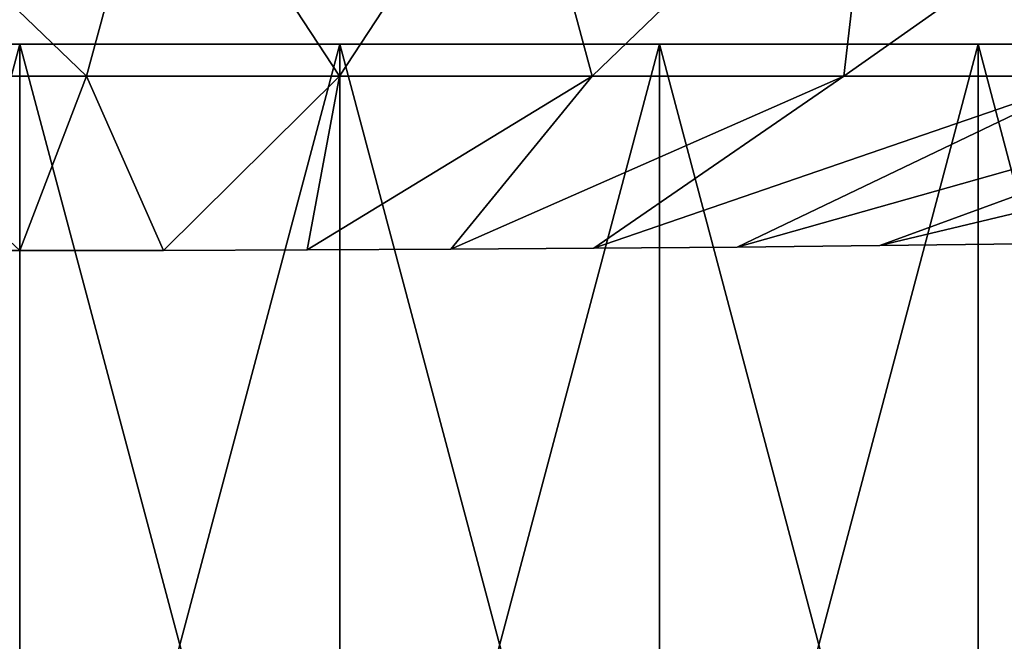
# Model space of a CAD drawing. Header units: millimetres. Extents: x -125 to 125, y 3898 to 4025.
# Tile 138 of 256: x 0 to 1.65, y 3899.52 to 3900.56. Entities that reach past the tile are written whole.
import ezdxf

# ---------------------------------------------------------------- set-up
doc = ezdxf.new("R2010")
doc.units = ezdxf.units.MM
doc.header["$LTSCALE"] = 2.2935
for name, color, linetype in [('2', 7, 'CONTINUOUS'), ('3', 7, 'CONTINUOUS'), ('8', 7, 'CONTINUOUS')]:
    doc.layers.add(name, color=color, linetype=linetype)

msp = doc.modelspace()

# ---------------------------------------------------------------- linework, layer by layer
at = {"layer": '2', "color": 36, "linetype": 'Continuous', "true_color": 0x833d1e}
for points in [[(0.2356, 3900.9177, 15.1175), (-0.3639, 3900.9177, 15.1149), (0.1116, 3900.4608, 10.7232), (0.2356, 3900.9177, 15.1175)], [(0.1116, 3900.4608, 10.7232), (-0.3639, 3900.9177, 15.1149), (-0.3123, 3900.4608, 10.7192), (0.1116, 3900.4608, 10.7232)], [(0.5353, 3900.4608, 10.7104), (0.2356, 3900.9177, 15.1175), (0.1116, 3900.4608, 10.7232), (0.5353, 3900.4608, 10.7104)], [(0.8349, 3900.9177, 15.0962), (0.2356, 3900.9177, 15.1175), (0.5353, 3900.4608, 10.7104), (0.8349, 3900.9177, 15.0962)], [(0.9581, 3900.4608, 10.6809), (0.8349, 3900.9177, 15.0962), (0.5353, 3900.4608, 10.7104), (0.9581, 3900.4608, 10.6809)], [(1.4328, 3900.9177, 15.0513), (0.8349, 3900.9177, 15.0962), (0.9581, 3900.4608, 10.6809), (1.4328, 3900.9177, 15.0513)], [(1.3795, 3900.4608, 10.6347), (1.4328, 3900.9177, 15.0513), (0.9581, 3900.4608, 10.6809), (1.3795, 3900.4608, 10.6347)], [(2.0284, 3900.9177, 14.9826), (1.4328, 3900.9177, 15.0513), (1.3795, 3900.4608, 10.6347), (2.0284, 3900.9177, 14.9826)], [(1.7987, 3900.4608, 10.5718), (2.0284, 3900.9177, 14.9826), (1.3795, 3900.4608, 10.6347), (1.7987, 3900.4608, 10.5718)], [(0.1116, 3900.4608, 10.7232), (-0.3123, 3900.4608, 10.7192), (0, 3900.1691, 6.5), (0.1116, 3900.4608, 10.7232)], [(0, 3900.1691, 6.5), (-0.3123, 3900.4608, 10.7192), (-0.2127, 3900.1691, 6.4965), (0, 3900.1691, 6.5)], [(0.2408, 3900.1693, 6.5), (0.1116, 3900.4608, 10.7232), (0, 3900.1691, 6.5), (0.2408, 3900.1693, 6.5)], [(0.5353, 3900.4608, 10.7104), (0.1116, 3900.4608, 10.7232), (0.2408, 3900.1693, 6.5), (0.5353, 3900.4608, 10.7104)], [(0.4812, 3900.17, 6.5), (0.5353, 3900.4608, 10.7104), (0.2408, 3900.1693, 6.5), (0.4812, 3900.17, 6.5)], [(0.9581, 3900.4608, 10.6809), (0.5353, 3900.4608, 10.7104), (0.4812, 3900.17, 6.5), (0.9581, 3900.4608, 10.6809)], [(0.7215, 3900.1712, 6.5), (0.9581, 3900.4608, 10.6809), (0.4812, 3900.17, 6.5), (0.7215, 3900.1712, 6.5)], [(1.3795, 3900.4608, 10.6347), (0.9581, 3900.4608, 10.6809), (0.7215, 3900.1712, 6.5), (1.3795, 3900.4608, 10.6347)], [(0.9613, 3900.1728, 6.5), (1.3795, 3900.4608, 10.6347), (0.7215, 3900.1712, 6.5), (0.9613, 3900.1728, 6.5)], [(1.7987, 3900.4608, 10.5718), (1.3795, 3900.4608, 10.6347), (0.9613, 3900.1728, 6.5), (1.7987, 3900.4608, 10.5718)], [(1.2009, 3900.1749, 6.5), (1.7987, 3900.4608, 10.5718), (0.9613, 3900.1728, 6.5), (1.2009, 3900.1749, 6.5)], [(2.2151, 3900.4608, 10.4925), (1.7987, 3900.4608, 10.5718), (1.2009, 3900.1749, 6.5), (2.2151, 3900.4608, 10.4925)], [(1.4399, 3900.1774, 6.5), (2.2151, 3900.4608, 10.4925), (1.2009, 3900.1749, 6.5), (1.4399, 3900.1774, 6.5)], [(2.628, 3900.4608, 10.3968), (2.2151, 3900.4608, 10.4925), (1.4399, 3900.1774, 6.5), (2.628, 3900.4608, 10.3968)], [(1.6786, 3900.1804, 6.5), (2.628, 3900.4608, 10.3968), (1.4399, 3900.1774, 6.5), (1.6786, 3900.1804, 6.5)]]:
    msp.add_3dface(points, dxfattribs=at)
at = {"layer": '3', "color": 36, "linetype": 'Continuous', "true_color": 0x833d1e}
for points in [[(0.1116, 3900.4608, -10.7232), (-0.3123, 3900.4608, -10.7192), (-0.3639, 3900.9177, -15.1149), (0.1116, 3900.4608, -10.7232)], [(0.2356, 3900.9177, -15.1175), (0.1116, 3900.4608, -10.7232), (-0.3639, 3900.9177, -15.1149), (0.2356, 3900.9177, -15.1175)], [(0.5353, 3900.4608, -10.7104), (0.1116, 3900.4608, -10.7232), (0.2356, 3900.9177, -15.1175), (0.5353, 3900.4608, -10.7104)], [(0.8349, 3900.9177, -15.0962), (0.5353, 3900.4608, -10.7104), (0.2356, 3900.9177, -15.1175), (0.8349, 3900.9177, -15.0962)], [(0.9581, 3900.4608, -10.6809), (0.5353, 3900.4608, -10.7104), (0.8349, 3900.9177, -15.0962), (0.9581, 3900.4608, -10.6809)], [(1.4328, 3900.9177, -15.0513), (0.9581, 3900.4608, -10.6809), (0.8349, 3900.9177, -15.0962), (1.4328, 3900.9177, -15.0513)], [(1.3795, 3900.4608, -10.6347), (0.9581, 3900.4608, -10.6809), (1.4328, 3900.9177, -15.0513), (1.3795, 3900.4608, -10.6347)], [(1.7987, 3900.4608, -10.5718), (1.3795, 3900.4608, -10.6347), (2.0284, 3900.9177, -14.9826), (1.7987, 3900.4608, -10.5718)], [(2.0284, 3900.9177, -14.9826), (1.3795, 3900.4608, -10.6347), (1.4328, 3900.9177, -15.0513), (2.0284, 3900.9177, -14.9826)], [(0, 3900.1691, -6.5), (-0.2127, 3900.1691, -6.4965), (-0.3123, 3900.4608, -10.7192), (0, 3900.1691, -6.5)], [(0.1116, 3900.4608, -10.7232), (0, 3900.1691, -6.5), (-0.3123, 3900.4608, -10.7192), (0.1116, 3900.4608, -10.7232)], [(0.2408, 3900.1693, -6.5), (0, 3900.1691, -6.5), (0.1116, 3900.4608, -10.7232), (0.2408, 3900.1693, -6.5)], [(0.5353, 3900.4608, -10.7104), (0.2408, 3900.1693, -6.5), (0.1116, 3900.4608, -10.7232), (0.5353, 3900.4608, -10.7104)], [(0.4812, 3900.17, -6.5), (0.2408, 3900.1693, -6.5), (0.5353, 3900.4608, -10.7104), (0.4812, 3900.17, -6.5)], [(0.7215, 3900.1712, -6.5), (0.4812, 3900.17, -6.5), (0.9581, 3900.4608, -10.6809), (0.7215, 3900.1712, -6.5)], [(0.9581, 3900.4608, -10.6809), (0.4812, 3900.17, -6.5), (0.5353, 3900.4608, -10.7104), (0.9581, 3900.4608, -10.6809)], [(0.9613, 3900.1728, -6.5), (0.7215, 3900.1712, -6.5), (1.3795, 3900.4608, -10.6347), (0.9613, 3900.1728, -6.5)], [(1.3795, 3900.4608, -10.6347), (0.7215, 3900.1712, -6.5), (0.9581, 3900.4608, -10.6809), (1.3795, 3900.4608, -10.6347)], [(1.2009, 3900.1749, -6.5), (0.9613, 3900.1728, -6.5), (1.7987, 3900.4608, -10.5718), (1.2009, 3900.1749, -6.5)], [(1.7987, 3900.4608, -10.5718), (0.9613, 3900.1728, -6.5), (1.3795, 3900.4608, -10.6347), (1.7987, 3900.4608, -10.5718)], [(1.4399, 3900.1774, -6.5), (1.2009, 3900.1749, -6.5), (2.2151, 3900.4608, -10.4925), (1.4399, 3900.1774, -6.5)], [(2.2151, 3900.4608, -10.4925), (1.2009, 3900.1749, -6.5), (1.7987, 3900.4608, -10.5718), (2.2151, 3900.4608, -10.4925)], [(1.6786, 3900.1804, -6.5), (1.4399, 3900.1774, -6.5), (2.628, 3900.4608, -10.3968), (1.6786, 3900.1804, -6.5)], [(2.628, 3900.4608, -10.3968), (1.4399, 3900.1774, -6.5), (2.2151, 3900.4608, -10.4925), (2.628, 3900.4608, -10.3968)]]:
    msp.add_3dface(points, dxfattribs=at)
at = {"layer": '8', "color": 18, "linetype": 'Continuous', "true_color": 0x090909}
for points in [[(-0.5361, 3900.5144, -12.4885), (0, 3900.5144, -12.5), (-0.5361, 3898.5045, -12.4885), (-0.5361, 3900.5144, -12.4885)], [(-0.5361, 3898.5045, -12.4885), (0, 3900.5144, -12.5), (0, 3898.5045, -12.5), (-0.5361, 3898.5045, -12.4885)], [(0, 3900.5144, 12.5), (-0.5361, 3900.5144, 12.4885), (0, 3898.5045, 12.5), (0, 3900.5144, 12.5)], [(0, 3898.5045, 12.5), (-0.5361, 3900.5144, 12.4885), (-0.5361, 3898.5045, 12.4885), (0, 3898.5045, 12.5)], [(0, 3900.5144, -12.5), (0.5361, 3900.5144, -12.4885), (0, 3898.5045, -12.5), (0, 3900.5144, -12.5)], [(0, 3898.5045, -12.5), (0.5361, 3900.5144, -12.4885), (0.5361, 3898.5045, -12.4885), (0, 3898.5045, -12.5)], [(0.5361, 3900.5144, 12.4885), (0, 3900.5144, 12.5), (0.5361, 3898.5045, 12.4885), (0.5361, 3900.5144, 12.4885)], [(0.5361, 3898.5045, 12.4885), (0, 3900.5144, 12.5), (0, 3898.5045, 12.5), (0.5361, 3898.5045, 12.4885)], [(0.5361, 3900.5144, -12.4885), (1.0712, 3900.5144, -12.454), (0.5361, 3898.5045, -12.4885), (0.5361, 3900.5144, -12.4885)], [(0.5361, 3898.5045, -12.4885), (1.0712, 3900.5144, -12.454), (1.0712, 3898.5045, -12.454), (0.5361, 3898.5045, -12.4885)], [(1.0712, 3900.5144, 12.454), (0.5361, 3900.5144, 12.4885), (1.0712, 3898.5045, 12.454), (1.0712, 3900.5144, 12.454)], [(1.0712, 3898.5045, 12.454), (0.5361, 3900.5144, 12.4885), (0.5361, 3898.5045, 12.4885), (1.0712, 3898.5045, 12.454)], [(1.0712, 3900.5144, -12.454), (1.6043, 3900.5144, -12.3966), (1.0712, 3898.5045, -12.454), (1.0712, 3900.5144, -12.454)], [(1.0712, 3898.5045, -12.454), (1.6043, 3900.5144, -12.3966), (1.6043, 3898.5045, -12.3966), (1.0712, 3898.5045, -12.454)], [(1.6043, 3900.5144, 12.3966), (1.0712, 3900.5144, 12.454), (1.6043, 3898.5045, 12.3966), (1.6043, 3900.5144, 12.3966)], [(1.6043, 3898.5045, 12.3966), (1.0712, 3900.5144, 12.454), (1.0712, 3898.5045, 12.454), (1.6043, 3898.5045, 12.3966)], [(1.6043, 3900.5144, -12.3966), (2.1345, 3900.5144, -12.3164), (1.6043, 3898.5045, -12.3966), (1.6043, 3900.5144, -12.3966)], [(1.6043, 3898.5045, -12.3966), (2.1345, 3900.5144, -12.3164), (2.1345, 3898.5045, -12.3164), (1.6043, 3898.5045, -12.3966)], [(2.1345, 3900.5144, 12.3164), (1.6043, 3900.5144, 12.3966), (2.1345, 3898.5045, 12.3164), (2.1345, 3900.5144, 12.3164)], [(2.1345, 3898.5045, 12.3164), (1.6043, 3900.5144, 12.3966), (1.6043, 3898.5045, 12.3966), (2.1345, 3898.5045, 12.3164)]]:
    msp.add_3dface(points, dxfattribs=at)

doc.saveas('drawing.dxf')
